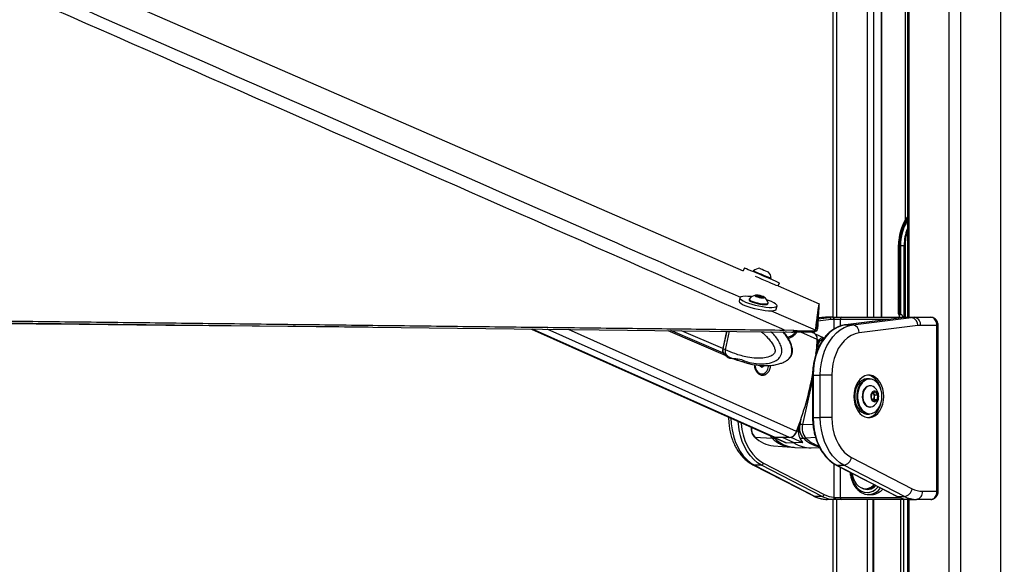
# Model space of a CAD drawing. Header units: millimetres. Extents: x 10 to 10348, y 8 to 8288.
# Tile 34 of 129: x 3140 to 3627, y 3054 to 3324. Entities that reach past the tile are written whole.
import ezdxf

# ---------------------------------------------------------------- set-up
doc = ezdxf.new("R2010")
doc.units = ezdxf.units.MM
doc.layers.add('COMPONENT_GEOMETRY', color=7, linetype='Continuous')
doc.styles.add('SLDTEXTSTYLE0', font='TXT', dxfattribs={"width": 0.75})
doc.dimstyles.new('SLDDIMSTYLE1', dxfattribs={"dimtxt": 75, "dimasz": 3.302, "dimexe": 0, "dimexo": 0.0625, "dimgap": 18.75, "dimtad": 0, "dimtih": 1, "dimtoh": 1, "dimdec": 0, "dimrnd": 1e-09, "dimzin": 12, "dimdsep": 46, "dimtxsty": 'SLDTEXTSTYLE0', "dimsah": 1, "dimcen": 0.09, "dimadec": 0, "dimazin": 3, "dimtfac": 1, "dimtdec": 0, "dimtofl": 0, "dimtmove": 0, "dimatfit": 3, "dimfxl": 1, "dimfrac": 2, "dimtolj": 1, "dimtzin": 12, "dimarcsym": 0})

# ---------------------------------------------------------------- blocks, each defined once
blk = doc.blocks.new('_D_5')
at = {"layer": 'COMPONENT_GEOMETRY', "color": 7}
for p, q in [((3546.34, 3861.9), (417.24, 3861.9)), ((420.41, 3861.9), (420.41, 2365.11)), ((420.41, 749.25), (420.41, 2246.04)), ((3146.61, 749.25), (417.24, 749.25))]:
    blk.add_line(p, q, dxfattribs=at)
for points in [[(420.41, 3861.9), (419.9, 3858.6), (420.92, 3858.6)], [(420.41, 749.25), (420.92, 752.55), (419.9, 752.55)]]:
    blk.add_solid(points, dxfattribs=at)
at = {"layer": 'COMPONENT_GEOMETRY', "color": 7, "insert": (309.58, 2342.72), "char_height": 75, "attachment_point": 1, "style": 'SLDTEXTSTYLE0'}
blk.add_mtext('3113', dxfattribs=at)
blk = doc.blocks.new('_D_6')
at = {"layer": 'COMPONENT_GEOMETRY', "color": 7}
for p, q in [((6592.37, 3169.16), (6314.85, 3169.16)), ((6318.02, 3169.16), (6318.02, 2018.74)), ((6318.02, 749.25), (6318.02, 1899.67)), ((3149.54, 749.25), (6321.2, 749.25))]:
    blk.add_line(p, q, dxfattribs=at)
for points in [[(6318.02, 3169.16), (6317.52, 3165.86), (6318.53, 3165.86)], [(6318.02, 749.25), (6318.53, 752.55), (6317.52, 752.55)]]:
    blk.add_solid(points, dxfattribs=at)
at = {"layer": 'COMPONENT_GEOMETRY', "color": 7, "insert": (6207.19, 1996.35), "char_height": 75, "attachment_point": 1, "style": 'SLDTEXTSTYLE0'}
blk.add_mtext('2420', dxfattribs=at)

msp = doc.modelspace()

# ---------------------------------------------------------------- linework, layer by layer
at = {"color": 8, "linetype": 'Continuous', "lineweight": 25}
for p, q in [((3600.16, 977.9), (3600.16, 3851.9)), ((3605.7, 3851.9), (3605.7, 977.9)), ((3625.68, 977.9), (3625.68, 3851.9)), ((3580.11, 3761.9), (3580.11, 3176.43)), ((3544.42, 3499.81), (3544.42, 3176.43)), ((3559.66, 3176.43), (3559.66, 3454.43)), ((3562.74, 3452.23), (3562.74, 3176.43)), ((3566.63, 3176.43), (3566.63, 3449.45)), ((3578.48, 3224.78), (3578.48, 3445.9)), ((3575.07, 3211.9), (3574.93, 3211.9)), ((3577.86, 3176.43), (3577.86, 3211.9)), ((3578.3, 3211.9), (3578.3, 3176.43)), ((3535.27, 3175.64), (3540.88, 3176.34)), ((3537.35, 3176.34), (3535.29, 3176.08)), ((3537.1, 3176.32), (3537.35, 3176.34)), ((3579.41, 3176.43), (3579.43, 3176.43)), ((3541.65, 3175.34), (3535.2, 3174.54)), ((3543.27, 3170.7), (3543.27, 3175.43)), ((3570.66, 3175.43), (3546.24, 3175.43)), ((3546.24, 3175.43), (3546.24, 3172.1)), ((3594.07, 3172.43), (3594.66, 3172.43)), ((3513.98, 3117.03), (3393.92, 3170.66)), ((3521.18, 3117.03), (3401.3, 3170.57)), ((3524.62, 3120.05), (3411.79, 3170.45)), ((3488.46, 3158.65), (3462.47, 3169.86)), ((3488.06, 3161), (3467.68, 3169.8)), ((3488.26, 3160.92), (3490.13, 3169.53)), ((3519.38, 3169.19), (3518.38, 3168.94)), ((3534.77, 3165.5), (3526.67, 3169.11)), ((3533.99, 3170.08), (3534.6, 3169.81)), ((3534.15, 3167.88), (3534.1, 3167.89)), ((3534.13, 3158.48), (3534.91, 3161.96)), ((3495.09, 3155.37), (3495.08, 3155.32)), ((3532.52, 3147.84), (3532.81, 3147.84)), ((3532.52, 3145.56), (3527.59, 3123.46)), ((3490.98, 3126.87), (3491.54, 3126.87)), ((3526.31, 3123.48), (3527.11, 3127.07)), ((3532.72, 3123.35), (3527.59, 3123.46)), ((3532.52, 3126.87), (3532.81, 3126.87)), ((3513.69, 3116.65), (3513.2, 3117.19)), ((3514.46, 3116.64), (3513.69, 3116.65)), ((3533.99, 3116.99), (3529.27, 3116.7)), ((3543.27, 3087.46), (3543.27, 3103.99)), ((3546.24, 3102.39), (3546.24, 3087.43)), ((3594.07, 3090.43), (3594.66, 3090.43)), ((3544.42, 3086.43), (3544.42, 2834)), ((3546.24, 3087.43), (3575.53, 3087.43)), ((3559.66, 2835.73), (3559.66, 3086.43)), ((3562.66, 3086.43), (3562.66, 2837.33)), ((3576.14, 2835.05), (3576.14, 3086.43)), ((3577.53, 3086.43), (3577.53, 2833.59)), ((3580.11, 3086.43), (3580.11, 2829.73))]:
    msp.add_line(p, q, dxfattribs=at)
at = {"color": 7, "linetype": 'Continuous', "lineweight": 25}
for p, q in [((3579.42, 3761.9), (3579.42, 3176.43)), ((3542.74, 3176.43), (3542.74, 3504.63)), ((3566.85, 3176.43), (3566.85, 3449.3)), ((3574.93, 3212.29), (3574.93, 3211.9)), ((3574.93, 3211.9), (3574.93, 3178.25)), ((3575.07, 3211.9), (3575.07, 3178.4)), ((3575.54, 3211.47), (3575.54, 3211.9)), ((3575.54, 3211.9), (3576.06, 3211.9)), ((3575.54, 3178.4), (3575.54, 3211.47)), ((3576.04, 3178.13), (3576.04, 3211.47)), ((3576.06, 3211.9), (3577.86, 3211.9)), ((3576.1, 3210.91), (3576.1, 3178.07)), ((3577.86, 3211.9), (3578.3, 3211.9)), ((3498.85, 3200.91), (3498.21, 3199.42)), ((3503.28, 3199.43), (3503.13, 3199.09)), ((3510.75, 3198.81), (3510.76, 3198.81)), ((3511.87, 3195.36), (3512.01, 3195.7)), ((3512, 3195.7), (3512.01, 3195.7)), ((3515.46, 3191.93), (3516.14, 3193.52)), ((3515.46, 3191.93), (3535.72, 3183.13)), ((3496.58, 3186.07), (3496.21, 3184.4)), ((3504.75, 3187.17), (3506.07, 3187.12)), ((3505.02, 3186.75), (3504.75, 3187.17)), ((3506.6, 3186.3), (3505.02, 3186.75)), ((3505.93, 3186.49), (3506.07, 3187.12)), ((3506.07, 3187.12), (3507.65, 3186.66)), ((3507.92, 3186.25), (3506.6, 3186.3)), ((3507.56, 3186.26), (3507.65, 3186.66)), ((3507.65, 3186.66), (3507.92, 3186.25)), ((3499.93, 3181.96), (3499.93, 3181.95)), ((3501.2, 3185.45), (3501.12, 3185.09)), ((3510.4, 3183.07), (3510.48, 3183.43)), ((3514.59, 3180.41), (3514.95, 3182.09)), ((3510.18, 3179.69), (3510.19, 3179.73)), ((3537.1, 3176.32), (3535.29, 3176.1)), ((3540.88, 3176.34), (3537.35, 3176.34)), ((3542.42, 3176.43), (3538.89, 3176.43)), ((3542.42, 3176.43), (3542.56, 3176.43)), ((3542.56, 3176.43), (3547.02, 3176.43)), ((3547.02, 3176.43), (3579.43, 3176.43)), ((3577.95, 3176.33), (3548.89, 3172.74)), ((3578.01, 3176.34), (3548.95, 3172.74)), ((3552.49, 3172.74), (3581.54, 3176.34)), ((3575.16, 3177.78), (3575.06, 3177.92)), ((3575.54, 3178.4), (3575.07, 3178.4)), ((3575.16, 3177.78), (3576.46, 3177.78)), ((3576.1, 3178.07), (3576.46, 3177.78)), ((3577.95, 3176.33), (3578.01, 3176.34)), ((3578.01, 3176.34), (3581.54, 3176.34)), ((3579.43, 3176.43), (3579.55, 3176.43)), ((3579.55, 3176.43), (3583.08, 3176.43)), ((3583.08, 3176.43), (3591.02, 3176.43)), ((3543.27, 3175.43), (3543.13, 3175.43)), ((3546.24, 3175.43), (3543.27, 3175.43)), ((3548.89, 3172.74), (3548.95, 3172.74)), ((3548.95, 3172.74), (3552.49, 3172.74)), ((3584.62, 3172.35), (3555.56, 3168.76)), ((3594.07, 3172.43), (3585.91, 3172.43)), ((3594.07, 3090.43), (3594.07, 3172.43)), ((3594.66, 3090.43), (3594.66, 3172.43)), ((3393.49, 3170.66), (3513.2, 3117.19)), ((3460.98, 3169.88), (3490.39, 3157.18)), ((3489.91, 3169.54), (3488.06, 3161)), ((3490.04, 3169.54), (3488.18, 3160.98)), ((3489.41, 3160.42), (3491.38, 3169.52)), ((3523.32, 3169.93), (3518.68, 3170.12)), ((3522.11, 3169.16), (3522.98, 3169.14)), ((3522.98, 3169.14), (3523.32, 3169.93)), ((3533.46, 3168.36), (3531.77, 3169.11)), ((3533.93, 3169.9), (3533.59, 3169.11)), ((3533.67, 3168.26), (3533.64, 3168.26)), ((3538.23, 3166.19), (3533.72, 3168.24)), ((3533.99, 3170.08), (3533.93, 3169.9)), ((3534.6, 3169.8), (3535, 3170.72)), ((3534.6, 3169.81), (3534.6, 3169.8)), ((3534.61, 3161.97), (3534.91, 3161.96)), ((3535.69, 3165.08), (3534.87, 3165.45)), ((3537.32, 3166.21), (3538.3, 3166.18)), ((3489.41, 3160.42), (3488.26, 3160.92)), ((3488.66, 3158.56), (3489.75, 3158.09)), ((3489.41, 3160.42), (3489.41, 3160.42)), ((3489.75, 3158.09), (3489.81, 3158.06)), ((3490.6, 3157.1), (3491.75, 3156.6)), ((3491.68, 3156.63), (3495.3, 3155.26)), ((3495.3, 3155.28), (3495.08, 3155.32)), ((3495.5, 3155.28), (3497.59, 3154.66)), ((3498.97, 3154.16), (3500.87, 3153.66)), ((3506.38, 3152.41), (3506.37, 3152.73)), ((3507.46, 3151.58), (3506.38, 3152.41)), ((3507.16, 3152.49), (3506.74, 3152.13)), ((3507.16, 3152.49), (3508.5, 3152.49)), ((3508.5, 3152.49), (3507.46, 3151.58)), ((3518.93, 3154.64), (3519.24, 3154.82)), ((3507.24, 3148.44), (3507.42, 3148.44)), ((3532.52, 3147.84), (3532.52, 3126.87)), ((3532.81, 3147.84), (3536.35, 3147.84)), ((3532.81, 3147.84), (3532.81, 3126.87)), ((3542.01, 3147.84), (3536.35, 3147.84)), ((3536.35, 3126.87), (3536.35, 3147.84)), ((3542.01, 3147.84), (3542.01, 3126.87)), ((3560.67, 3146.1), (3559.54, 3146.1)), ((3561.08, 3142.6), (3560.82, 3142.6)), ((3561.62, 3136.54), (3561.89, 3138.82)), ((3561.89, 3138.82), (3563.42, 3139.63)), ((3562.41, 3139.09), (3562.58, 3138.89)), ((3562.58, 3138.89), (3563.21, 3138.16)), ((3563.21, 3138.16), (3563.07, 3137.02)), ((3563.21, 3138.16), (3564.68, 3138.16)), ((3563.42, 3139.63), (3564.68, 3138.16)), ((3564.68, 3138.16), (3564.41, 3135.88)), ((3562.88, 3135.07), (3561.62, 3136.54)), ((3562.38, 3132.43), (3562.55, 3132.53)), ((3562.94, 3135.88), (3562.42, 3135.61)), ((3564.41, 3135.88), (3562.88, 3135.07)), ((3563.07, 3137.02), (3562.94, 3135.88)), ((3562.94, 3135.88), (3564.41, 3135.88)), ((3559.54, 3128.6), (3560.67, 3128.6)), ((3560.82, 3132.1), (3561.08, 3132.1)), ((3490.98, 3127.11), (3490.98, 3126.87)), ((3526.01, 3123.48), (3526.31, 3123.48)), ((3532.81, 3126.87), (3536.35, 3126.87)), ((3542.01, 3126.87), (3536.35, 3126.87)), ((3525.54, 3119.63), (3524.72, 3120)), ((3503.9, 3117.25), (3512.48, 3116.7)), ((3513.21, 3112.9), (3522.03, 3112.24)), ((3513.29, 3117.15), (3518.92, 3114.68)), ((3513.43, 3117.1), (3513.29, 3117.15)), ((3513.43, 3117.1), (3513.47, 3117.09)), ((3521.18, 3117.03), (3513.98, 3117.03)), ((3523.49, 3114.38), (3517.58, 3117.03)), ((3519.4, 3114.48), (3523.49, 3114.38)), ((3521.91, 3117.1), (3521.71, 3117.09)), ((3527.64, 3114.48), (3523.49, 3114.38)), ((3526.25, 3116.62), (3528.01, 3116.65)), ((3523.93, 3112.15), (3531.08, 3111.97)), ((3531.76, 3111.97), (3536, 3112.08)), ((3502.92, 3103.58), (3532.91, 3088.14)), ((3507.32, 3103.37), (3503.79, 3103.37)), ((3503.79, 3103.37), (3533.77, 3087.94)), ((3537.31, 3087.94), (3507.32, 3103.37)), ((3508.27, 3104.31), (3538.26, 3088.88)), ((3544.23, 3103.42), (3574.22, 3087.99)), ((3544.45, 3103.37), (3547.98, 3103.37)), ((3544.45, 3103.37), (3574.43, 3087.94)), ((3577.97, 3087.94), (3547.98, 3103.37)), ((3551.78, 3107.13), (3581.76, 3091.7)), ((3558.72, 3091.68), (3559.75, 3091.68)), ((3560.47, 3088.84), (3560.21, 3088.83)), ((3560.21, 3088.83), (3561.62, 3088.83)), ((3586.84, 3090.43), (3594.07, 3090.43)), ((3537.31, 3087.94), (3533.77, 3087.94)), ((3543.51, 3086.43), (3539.82, 3086.43)), ((3543.51, 3086.43), (3542.53, 3086.46)), ((3542.74, 2834.1), (3542.74, 3086.43)), ((3543.27, 3087.46), (3543.9, 3087.43)), ((3547.02, 3086.43), (3543.51, 3086.43)), ((3543.9, 3087.43), (3546.24, 3087.43)), ((3579.43, 3086.43), (3547.02, 3086.43)), ((3562.37, 3086.43), (3562.37, 2837.22)), ((3574.43, 3087.94), (3577.97, 3087.94)), ((3579.42, 3086.43), (3579.42, 2831.01)), ((3580.32, 3086.43), (3579.43, 3086.43)), ((3579.65, 3086.46), (3580.32, 3086.43)), ((3580.32, 3086.43), (3584.01, 3086.43)), ((3591.02, 3086.43), (3584.01, 3086.43))]:
    msp.add_line(p, q, dxfattribs=at)
at = {"color": 7, "linetype": 'Continuous', "lineweight": 25, "flags": 128}
for points in [[(2393.27, 3679.52), (2525.07, 3622.26), (2854.48, 3479.13), (3266.25, 3300.21), (3498.21, 3199.42)], [(3498.85, 3200.91), (3498.87, 3200.9), (3499.16, 3200.79), (3499.76, 3200.53), (3500.67, 3200.14), (3501.83, 3199.65), (3503.22, 3199.06), (3504.76, 3198.4), (3506.41, 3197.69), (3508.11, 3196.97), (3509.78, 3196.25)], [(3506.39, 3200.68), (3506.5, 3200.64), (3506.91, 3200.46), (3507.58, 3200.17), (3508.4, 3199.82), (3509.24, 3199.46), (3509.99, 3199.14), (3510.52, 3198.92), (3510.75, 3198.81)], [(3503.28, 3199.43), (3503.28, 3199.43), (3503.51, 3199.34), (3504.04, 3199.11), (3504.84, 3198.77), (3505.85, 3198.34), (3506.99, 3197.85), (3508.18, 3197.34), (3509.33, 3196.85), (3510.35, 3196.41), (3511.18, 3196.06), (3511.74, 3195.82), (3512, 3195.7)], [(3504.08, 3196.78), (3505.73, 3196.08), (3507.42, 3195.36), (3509.09, 3194.64)], [(3509.78, 3196.25), (3511.36, 3195.57), (3512.79, 3194.96), (3514.02, 3194.43), (3515, 3194.01), (3515.69, 3193.71), (3516.07, 3193.55), (3516.14, 3193.52)], [(3509.09, 3194.64), (3510.67, 3193.97), (3512.11, 3193.35), (3513.34, 3192.82), (3514.31, 3192.4), (3515.01, 3192.1), (3515.23, 3192.01)], [(3502.43, 3186.61), (3502.08, 3186.65), (3500.5, 3186.78), (3499.13, 3186.82), (3498.02, 3186.75), (3497.2, 3186.57), (3496.71, 3186.3), (3496.57, 3185.95), (3496.78, 3185.52), (3497.34, 3185.04), (3498.22, 3184.52), (3499.39, 3183.98), (3500.81, 3183.45)], [(3507.8, 3186.02), (3508.38, 3186.05), (3508.64, 3186.18), (3508.56, 3186.39), (3508.14, 3186.65), (3507.44, 3186.92), (3506.57, 3187.15), (3505.67, 3187.32), (3504.87, 3187.4), (3504.29, 3187.37), (3504.02, 3187.24), (3504.11, 3187.03), (3504.53, 3186.77), (3505.23, 3186.5), (3506.09, 3186.26), (3506.99, 3186.09), (3507.8, 3186.02)], [(3496.21, 3184.4), (3496.21, 3184.27), (3496.42, 3183.85), (3496.98, 3183.36), (3497.86, 3182.84), (3499.03, 3182.31), (3500.44, 3181.77)], [(3500.44, 3181.77), (3502.05, 3181.27), (3503.78, 3180.8), (3505.58, 3180.4), (3507.37, 3180.07), (3509.09, 3179.84), (3510.66, 3179.7), (3512.03, 3179.66), (3513.14, 3179.74), (3513.96, 3179.91), (3514.45, 3180.18), (3514.59, 3180.41)], [(3500.81, 3183.45), (3502.41, 3182.94), (3504.15, 3182.47), (3505.95, 3182.07), (3507.74, 3181.75), (3509.45, 3181.51), (3511.02, 3181.37), (3512.39, 3181.34), (3513.51, 3181.41), (3514.33, 3181.58), (3514.82, 3181.85), (3514.96, 3182.21), (3514.74, 3182.64), (3514.19, 3183.12), (3513.31, 3183.64), (3512.13, 3184.18), (3510.72, 3184.71), (3509.84, 3185)], [(3501.12, 3185.09), (3501.13, 3184.97), (3501.38, 3184.66), (3501.96, 3184.29), (3502.82, 3183.92), (3503.9, 3183.55), (3505.12, 3183.23), (3506.39, 3182.96), (3507.61, 3182.78), (3508.69, 3182.7)], [(3501.25, 3185.54), (3501.21, 3185.34), (3501.46, 3185.02), (3502.04, 3184.66), (3502.9, 3184.28), (3503.98, 3183.92), (3505.2, 3183.59), (3506.47, 3183.33), (3507.69, 3183.15), (3508.77, 3183.06)], [(3508.69, 3182.7), (3509.55, 3182.72), (3510.14, 3182.84), (3510.4, 3183.05), (3510.4, 3183.07)], [(3508.77, 3183.06), (3509.63, 3183.08), (3510.22, 3183.2), (3510.48, 3183.41), (3510.48, 3183.54)], [(3533.99, 3170.08), (3534, 3170.16), (3534.01, 3170.25), (3534.04, 3170.44), (3534.09, 3170.82), (3534.14, 3171.2), (3534.18, 3171.58), (3534.23, 3171.96), (3534.28, 3172.34), (3534.33, 3172.72), (3534.38, 3173.1), (3534.43, 3173.48), (3534.48, 3173.86), (3534.53, 3174.24), (3534.58, 3174.62), (3534.68, 3175.38), (3534.73, 3175.76), (3534.78, 3176.14), (3534.83, 3176.53), (3534.84, 3176.62), (3534.88, 3176.9), (3534.91, 3177.17), (3534.95, 3177.45), (3535.02, 3178), (3535.06, 3178.28), (3535.13, 3178.83), (3535.17, 3179.1), (3535.24, 3179.66), (3535.28, 3179.93), (3535.36, 3180.49), (3535.43, 3181.04), (3535.72, 3183.13)], [(3535.72, 3183.13), (3535.71, 3183.03), (3535.69, 3182.66), (3535.66, 3182.29), (3535.64, 3181.91), (3535.61, 3181.54), (3535.59, 3181.17), (3535.55, 3180.42), (3535.52, 3180.05), (3535.5, 3179.68), (3535.48, 3179.31), (3535.46, 3178.93), (3535.43, 3178.56), (3535.41, 3178.19), (3535.39, 3177.82), (3535.37, 3177.45), (3535.35, 3177.08), (3535.33, 3176.72), (3535.31, 3176.35), (3535.28, 3175.98), (3535.26, 3175.61), (3535.24, 3175.24), (3535.22, 3174.87), (3535.2, 3174.51), (3535.18, 3174.14), (3535.16, 3173.77), (3535.14, 3173.4), (3535.12, 3173.04), (3535.1, 3172.67), (3535.08, 3172.31), (3535.06, 3171.94), (3535.04, 3171.57), (3535.02, 3171.21), (3535, 3170.72)], [(2810.6, 3177.5), (2852.63, 3177.01), (2894.65, 3176.51), (2936.67, 3176.02), (2978.7, 3175.53), (3020.72, 3175.03), (3104.77, 3174.05), (3146.79, 3173.55), (3188.82, 3173.06), (3230.84, 3172.57), (3272.87, 3172.08), (3314.89, 3171.58), (3356.91, 3171.09), (3398.94, 3170.6), (3440.96, 3170.11), (3481.53, 3169.64), (3522.11, 3169.16)], [(3535.09, 3178.47), (3535.08, 3178.39), (3535.06, 3178.02), (3535.04, 3177.65), (3535.01, 3177.28), (3534.99, 3176.91), (3534.97, 3176.54), (3534.95, 3176.17), (3534.93, 3175.8), (3534.91, 3175.43), (3534.89, 3175.06), (3534.87, 3174.69), (3534.85, 3174.32), (3534.83, 3173.96), (3534.81, 3173.59), (3534.79, 3173.22), (3534.77, 3172.85), (3534.75, 3172.49), (3534.73, 3172.12), (3534.71, 3171.75), (3534.69, 3171.39), (3534.67, 3171.02), (3534.65, 3170.65), (3534.63, 3170.29), (3534.6, 3169.81)], [(3312.59, 3171.61), (3298.18, 3171.73), (3255.35, 3172.1), (3212.52, 3172.47), (3169.68, 3172.84), (3126.85, 3173.2), (3084.02, 3173.57), (3041.18, 3173.94), (2998.35, 3174.31), (2955.52, 3174.68), (2912.69, 3175.04), (2869.85, 3175.41), (2827.02, 3175.78), (2804.63, 3175.98)], [(3548.95, 3172.74), (3546.79, 3172.28), (3544.69, 3171.45), (3542.67, 3170.26), (3540.78, 3168.72), (3539.03, 3166.87), (3537.46, 3164.73), (3536.09, 3162.32), (3534.93, 3159.7), (3534.02, 3156.9), (3533.35, 3153.95), (3532.95, 3150.92), (3532.81, 3147.84)], [(3536.35, 3147.84), (3536.48, 3150.92), (3536.89, 3153.95), (3537.55, 3156.9), (3538.47, 3159.7), (3539.62, 3162.32), (3540.99, 3164.73), (3542.57, 3166.87), (3544.31, 3168.72), (3546.21, 3170.26), (3548.22, 3171.45), (3550.33, 3172.28), (3552.49, 3172.74)], [(3555.56, 3168.76), (3553.58, 3168.32), (3551.67, 3167.51), (3549.84, 3166.35), (3548.15, 3164.85), (3546.61, 3163.03), (3545.26, 3160.95), (3544.12, 3158.62), (3543.21, 3156.1), (3542.54, 3153.43), (3542.14, 3150.66), (3542.01, 3147.84)], [(3534.77, 3165.5), (3534.28, 3159.87), (3534, 3157.38)], [(3504.05, 3152.33), (3504.3, 3151.26), (3504.81, 3150.14), (3505.51, 3149.26), (3506.36, 3148.68), (3507.28, 3148.44), (3508.21, 3148.57), (3509.09, 3149.05), (3509.84, 3149.84), (3510.42, 3150.89), (3510.77, 3152.12), (3510.83, 3152.59)], [(3567.82, 3137.35), (3567.69, 3139.28), (3567.31, 3141.14), (3566.7, 3142.88), (3565.88, 3144.43), (3564.87, 3145.73), (3563.7, 3146.75), (3562.42, 3147.45), (3561.08, 3147.81), (3559.71, 3147.81), (3558.36, 3147.45), (3557.08, 3146.75), (3555.92, 3145.73), (3554.9, 3144.43), (3554.08, 3142.88), (3553.47, 3141.14), (3553.09, 3139.28), (3552.97, 3137.35), (3553.09, 3135.42), (3553.47, 3133.56), (3554.08, 3131.82), (3554.9, 3130.28), (3555.92, 3128.97), (3557.08, 3127.95), (3558.36, 3127.25), (3559.71, 3126.9), (3561.08, 3126.9), (3562.42, 3127.25), (3563.7, 3127.95), (3564.87, 3128.97), (3565.88, 3130.28), (3566.7, 3131.82), (3567.31, 3133.56), (3567.69, 3135.42), (3567.82, 3137.35)], [(3566.33, 3140.87), (3566.25, 3141.14), (3565.64, 3142.88), (3564.82, 3144.43), (3563.8, 3145.73), (3562.64, 3146.75), (3561.36, 3147.45), (3560.02, 3147.81), (3559.86, 3147.82)], [(3559.54, 3146.1), (3559.23, 3146.09), (3557.99, 3145.82), (3556.82, 3145.21), (3555.76, 3144.27), (3554.85, 3143.05), (3554.13, 3141.6), (3553.64, 3139.97), (3553.39, 3138.24), (3553.39, 3136.47), (3553.64, 3134.73), (3554.13, 3133.11), (3554.85, 3131.65), (3555.76, 3130.43), (3556.82, 3129.5), (3557.99, 3128.88), (3559.23, 3128.61), (3559.54, 3128.6)], [(3560.67, 3128.6), (3560.36, 3128.61), (3559.12, 3128.88), (3557.95, 3129.5), (3556.89, 3130.43), (3555.98, 3131.65), (3555.26, 3133.11), (3554.77, 3134.73), (3554.52, 3136.47), (3554.52, 3138.24), (3554.77, 3139.97), (3555.26, 3141.6), (3555.98, 3143.05), (3556.89, 3144.27), (3557.95, 3145.21), (3559.12, 3145.82), (3560.36, 3146.09), (3560.67, 3146.1)], [(3566.86, 3137.35), (3566.74, 3139.07), (3566.37, 3140.72), (3565.78, 3142.24), (3564.98, 3143.55), (3564.01, 3144.61), (3562.92, 3145.37), (3561.73, 3145.8), (3560.51, 3145.89), (3559.3, 3145.63), (3558.15, 3145.03), (3557.11, 3144.11), (3556.23, 3142.92), (3555.53, 3141.5), (3555.05, 3139.91), (3554.8, 3138.22), (3554.8, 3136.49), (3555.05, 3134.79), (3555.53, 3133.2), (3556.23, 3131.78), (3557.11, 3130.59), (3558.15, 3129.68), (3559.3, 3129.07), (3560.51, 3128.81), (3561.73, 3128.9), (3562.92, 3129.33), (3564.01, 3130.1), (3564.98, 3131.15), (3565.78, 3132.47), (3566.37, 3133.98), (3566.74, 3135.63), (3566.86, 3137.35)], [(3560.82, 3142.6), (3560.46, 3142.58), (3559.51, 3142.27), (3558.66, 3141.63), (3557.95, 3140.69), (3557.44, 3139.53), (3557.15, 3138.22), (3557.12, 3136.85), (3557.34, 3135.51), (3557.79, 3134.3), (3558.45, 3133.3), (3559.28, 3132.57), (3560.2, 3132.17), (3560.82, 3132.1)], [(3562.55, 3142.17), (3561.7, 3142.53), (3560.73, 3142.58), (3559.78, 3142.27), (3558.93, 3141.63), (3558.22, 3140.69), (3557.71, 3139.53), (3557.42, 3138.22), (3557.39, 3136.85), (3557.61, 3135.51), (3558.06, 3134.3), (3558.72, 3133.3), (3559.55, 3132.57), (3560.47, 3132.17), (3561.44, 3132.13), (3562.38, 3132.43)], [(3563.8, 3134.89), (3564.38, 3135.39), (3564.8, 3136.15), (3565, 3137.08), (3564.94, 3138.04), (3564.64, 3138.91), (3564.14, 3139.57), (3563.51, 3139.93), (3562.83, 3139.94), (3562.19, 3139.6), (3561.68, 3138.96), (3561.37, 3138.1), (3561.3, 3137.14), (3561.48, 3136.21), (3561.88, 3135.43), (3562.46, 3134.92), (3563.13, 3134.73), (3563.8, 3134.89)], [(3562.58, 3138.89), (3562.43, 3139.05), (3562.39, 3139.08)], [(3559.86, 3126.88), (3560.02, 3126.9), (3561.36, 3127.25), (3562.64, 3127.95), (3563.8, 3128.97), (3564.82, 3130.28), (3565.64, 3131.82), (3566.25, 3133.56), (3566.33, 3133.84)], [(3532.81, 3126.87), (3532.95, 3123.82), (3533.34, 3120.82), (3533.99, 3117.91), (3534.88, 3115.13), (3536.01, 3112.53), (3537.35, 3110.14), (3538.89, 3108), (3540.61, 3106.14), (3542.47, 3104.59), (3544.45, 3103.37)], [(3547.98, 3103.37), (3546, 3104.59), (3544.14, 3106.14), (3542.43, 3108), (3540.89, 3110.14), (3539.55, 3112.53), (3538.42, 3115.13), (3537.52, 3117.91), (3536.87, 3120.82), (3536.48, 3123.82), (3536.35, 3126.87)], [(3542.01, 3126.87), (3542.14, 3124.02), (3542.55, 3121.24), (3543.22, 3118.55), (3544.14, 3116.02), (3545.3, 3113.68), (3546.67, 3111.59), (3548.22, 3109.78), (3549.94, 3108.29), (3551.78, 3107.13)], [(3513.98, 3117.03), (3513.51, 3117.08), (3513.2, 3117.19)], [(3551.97, 3099.44), (3552.08, 3098.8), (3552.56, 3097.07), (3553.25, 3095.5), (3554.14, 3094.14), (3555.2, 3093.05), (3556.39, 3092.26), (3557.66, 3091.8), (3558.97, 3091.69), (3560.27, 3091.93), (3561.51, 3092.51), (3562.65, 3093.42), (3562.99, 3093.77)], [(3543.51, 3086.43), (3543.59, 3086.45), (3543.66, 3086.51), (3543.73, 3086.6), (3543.79, 3086.72), (3543.84, 3086.88), (3543.87, 3087.05), (3543.89, 3087.24), (3543.9, 3087.43)], [(3574.22, 3087.99), (3574.3, 3087.96), (3574.43, 3087.94)]]:
    msp.add_lwpolyline(points, dxfattribs=at)
at = {"color": 8, "linetype": 'Continuous', "lineweight": 25, "flags": 128}
for points in [[(3512, 3179.72), (3532.62, 3170.68), (3533.99, 3170.08)], [(3488.18, 3160.98), (3488.18, 3160.98), (3488.18, 3160.96), (3488.2, 3160.95), (3488.22, 3160.93), (3488.26, 3160.92)], [(3492.16, 3126.59), (3492.29, 3123.82), (3492.68, 3120.82), (3493.33, 3117.91), (3494.22, 3115.13), (3495.35, 3112.53), (3496.7, 3110.14), (3498.24, 3108), (3499.95, 3106.14), (3501.81, 3104.59), (3503.79, 3103.37)], [(3507.32, 3103.37), (3505.34, 3104.59), (3503.48, 3106.14), (3501.77, 3108), (3500.23, 3110.14), (3498.89, 3112.53), (3497.76, 3115.13), (3496.87, 3117.91), (3496.22, 3120.82), (3495.82, 3123.82), (3495.74, 3124.99)], [(3497.2, 3124.34), (3497.23, 3123.94), (3497.61, 3121.06), (3498.23, 3118.27), (3499.09, 3115.6), (3500.17, 3113.1), (3501.46, 3110.81), (3502.94, 3108.75), (3504.59, 3106.97), (3506.37, 3105.48), (3508.27, 3104.31)], [(3511.53, 3117.94), (3511.95, 3117.3), (3512.48, 3116.7)], [(3502.92, 3103.58), (3503.25, 3103.45), (3503.79, 3103.37)], [(3544.23, 3103.43), (3544.31, 3103.39), (3544.45, 3103.37)], [(3551.39, 3099.74), (3551.42, 3099.42), (3551.79, 3097.46), (3552.4, 3095.63), (3553.22, 3093.98), (3554.23, 3092.55), (3555.4, 3091.39), (3556.7, 3090.53), (3558.08, 3090.01), (3559.5, 3089.83), (3560.93, 3090.01), (3562.31, 3090.53), (3563.6, 3091.39), (3564.77, 3092.55), (3564.95, 3092.76)], [(3532.91, 3088.14), (3533.24, 3088.01), (3533.77, 3087.94)], [(3579.43, 3086.43), (3579.31, 3086.45), (3579.22, 3086.5)]]:
    msp.add_lwpolyline(points, dxfattribs=at)
at = {"color": 7, "linetype": 'Continuous', "lineweight": 25}
for centre, radius, start, end in [((3598.94, 3212.42), 23.88, 144.836, 180.2697), ((3598.32, 3212.31), 22.27, 148.0768, 181.0695), ((3506.71, 3195.37), 5.32, 93.3833, 130.1809), ((3506.71, 3195.37), 5.32, 3.5042, 40.3017), ((3505.35, 3182.16), 5.32, 101.6917, 140.4713), ((3505.35, 3182.16), 5.32, 15.046, 53.8255), ((3538.89, 3163.89), 12.54, 90.0055, 97.0608), ((3542.43, 3163.89), 12.54, 90.0055, 97.0608), ((3540.7, 3175.4), 0.957, 356.5287, 78.7819), ((3542.25, 3175.56), 0.893, 351.9482, 78.578), ((3542.38, 3175.56), 0.893, 351.9482, 78.578), ((3547.15, 3175.53), 0.911, 97.8745, 186.1449), ((3579.55, 3163.89), 12.54, 90.0055, 97.0608), ((3583.08, 3163.89), 12.54, 90.0055, 97.0608), ((3580.8, 3172.58), 3.83, 356.525, 78.7873), ((3582.38, 3172.93), 3.57, 351.9514, 78.5773), ((3543.13, 3163.4), 12.03, 90.0015, 97.0641), ((3551.74, 3168.99), 3.83, 356.5251, 78.7872), ((3585.91, 3161.91), 10.52, 90.0021, 97.0661), ((3532.01, 3165.96), 2.8, 350.4298, 58.8552), ((3531.68, 3165.82), 3.21, 353.3223, 39.8937), ((3396.42, 3174.23), 138.73, 354.9289, 356.3718), ((3490.73, 3160.24), 2.78, 164.1182, 215.0574), ((3490.93, 3160.15), 2.78, 164.1291, 215.0466), ((3492.47, 3161.96), 5.2, 219.5161, 246.4749), ((3492.67, 3161.87), 5.2, 219.5161, 246.4749), ((3505.59, 3153.14), 1.53, 318.945, 341.7136), ((3372.42, 3178.26), 162.95, 339.0713, 349.5715), ((3559.61, 3137.35), 5.65, 301.3887, 58.6113), ((3560.62, 3137.37), 2.48, 351.8384, 37.7939), ((3560.92, 3137.21), 2.16, 313.2422, 355.1108), ((3369.79, 3179.45), 165.94, 339.0076, 340.2878), ((3533.48, 3121.64), 7.4, 165.6324, 222.3973), ((3525.61, 3030.91), 92.57, 88.7803, 89.5691), ((3534.68, 3121.64), 7.32, 165.6321, 222.3979), ((3520.54, 3121.22), 4.24, 278.6034, 343.975), ((3520.28, 3121.49), 4.68, 290.3685, 341.5364), ((3503.9, 3117.45), 0.199, 227.8306, 268.5454), ((3514.67, 3128.17), 15.34, 225.3658, 264.5165), ((3514.27, 3144.96), 28.31, 266.3705, 268.8209), ((3531.53, 3126.55), 14.58, 236.5483, 270.8832), ((3527.36, 3148.43), 31.78, 271.179, 273.4475), ((3507.13, 3104.52), 1.17, 279.7563, 349.6802), ((3547.19, 3107.97), 4.66, 279.7577, 349.68), ((3559.53, 3096.9), 5.54, 241.4119, 320.2062), ((3559.64, 3097.23), 5.54, 271.0727, 316.6119), ((3537.11, 3089.09), 1.17, 279.7586, 349.6782), ((3544.18, 3100.2), 12.77, 242.4022, 265.9185), ((3577.18, 3092.53), 4.66, 279.7576, 349.6808), ((3586.9, 3101.49), 11.06, 242.3131, 269.6825), ((3583.31, 3089.93), 3.57, 281.4227, 8.0486), ((3539.89, 3099.6), 13.17, 242.313, 269.6829), ((3543.47, 3099.73), 13.3, 242.4009, 265.919), ((3542.34, 3087.37), 0.927, 281.3312, 5.586), ((3547.15, 3087.33), 0.911, 173.8581, 262.1257), ((3580.6, 3099.73), 13.3, 242.4009, 265.919), ((3584.09, 3099.6), 13.17, 242.313, 269.6829)]:
    msp.add_arc(centre, radius, start, end, dxfattribs=at)
at = {"color": 8, "linetype": 'Continuous', "lineweight": 25}
for centre, radius, start, end in [((3598.36, 3212.38), 23.29, 144.3961, 181.1904), ((3598.11, 3212.37), 22.58, 145.8596, 181.1838), ((3600.33, 3212.03), 22.47, 158.518, 180.3432), ((3600.7, 3211.97), 22.4, 161.8033, 180.1752), ((3539.9, 3161.35), 5.03, 110.965, 172.9423), ((3534.21, 3069.12), 92.84, 89.0985, 89.5703), ((3493.83, 3161.38), 5.21, 219.5979, 245.752), ((3508.56, 3121.56), 6.35, 175.2167, 222.7059), ((3523.46, 3127.75), 15.58, 225.1722, 264.6921), ((3524.69, 3127.77), 15.64, 225.2924, 267.1821), ((3539.37, 3128.3), 16.27, 225.7283, 257.0231), ((3540.81, 3128.61), 16.58, 225.9047, 251.3033), ((3559.8, 3096.67), 7.86, 274.9247, 324.5875)]:
    msp.add_arc(centre, radius, start, end, dxfattribs=at)
at = {"color": 7, "linetype": 'Continuous', "lineweight": 25}
for centre, major_axis, ratio, start_param, end_param in [((3606.96, 3211.9), (30.91, 0), 0.582425, 3.141593, 3.196534), ((3575.43, 3177.9), (0.462, -0.462), 0.414214, 2.748894, 4.284783), ((3573.71, 3175.66), (0, 3), 0.682414, 4.973697, 5.497787), ((3575.89, 3177.9), (0.462, -0.462), 0.414214, 1.658095, 2.748894), ((3576.19, 3178.36), (0.462, -0.462), 0.414214, 4.799688, 4.930555), ((3573.91, 3175.66), (3.61, 0), 0.831789, 0.261308, 0.785398), ((-5299.28, 6987.29), (9014.72, -3958.66), 0.000109, 6.071134, 6.0743), ((-4975.19, 6987.29), (8690.69, -3958.66), 0.00013, 0.208353, 0.211519)]:
    msp.add_ellipse(centre, major_axis=major_axis, ratio=ratio, start_param=start_param, end_param=end_param, dxfattribs=at)
for points, knots in [([(3518.68, 3170.12), (3518.22, 3170.32), (3354.52, 3242.1), (3120.27, 3344.83), (2836.27, 3469.55), (2665.13, 3544.79), (2537.42, 3601.08), (2432.9, 3647.27), (2378.76, 3671.35), (2351.69, 3683.4)], [0, 0, 0, 0, 0.001178, 0.420275, 0.601458, 0.730782, 0.860106, 0.930053, 1, 1, 1, 1]), ([(3575.54, 3211.47), (3575.55, 3211.47), (3575.61, 3211.47), (3575.73, 3211.47), (3575.89, 3211.47), (3575.99, 3211.47), (3576.04, 3211.47)], [0, 0, 0, 0, 0.090131, 0.43111, 0.740269, 1, 1, 1, 1]), ([(3576.04, 3211.47), (3576.04, 3211.47), (3576.04, 3211.47), (3576.04, 3211.47), (3576.04, 3211.47), (3576.05, 3211.45), (3576.06, 3211.4), (3576.08, 3211.22), (3576.09, 3211.05), (3576.1, 3210.91)], [0, 0, 0, 0, 0.001217, 0.002846, 0.005846, 0.018762, 0.070071, 0.274173, 1, 1, 1, 1]), ([(2085.69, 3187), (2089.19, 3186.96), (2106.7, 3186.75), (2138.22, 3186.38), (2180.25, 3185.88), (2236.28, 3185.21), (2292.31, 3184.55), (2348.34, 3183.88), (2390.36, 3183.39), (2432.39, 3182.89), (2474.41, 3182.39), (2516.44, 3181.89), (2558.46, 3181.4), (2600.48, 3180.9), (2642.51, 3180.4), (2684.53, 3179.91), (2726.56, 3179.41), (2768.58, 3178.92), (2810.6, 3178.42), (2852.63, 3177.93), (2894.65, 3177.43), (2936.67, 3176.94), (2978.7, 3176.44), (3034.73, 3175.79), (3090.76, 3175.13), (3146.79, 3174.47), (3188.82, 3173.98), (3230.84, 3173.49), (3272.87, 3173), (3314.89, 3172.5), (3356.91, 3172.01), (3398.94, 3171.52), (3439.91, 3171.04), (3479.82, 3170.58), (3505.72, 3170.27), (3518.68, 3170.12)], [0, 0, 0, 0, 0.007332, 0.036658, 0.065984, 0.09531, 0.153962, 0.183288, 0.212614, 0.241941, 0.271267, 0.300593, 0.329919, 0.359245, 0.388571, 0.417897, 0.447223, 0.476549, 0.505876, 0.535202, 0.564528, 0.593854, 0.62318, 0.652506, 0.711158, 0.740484, 0.769811, 0.799137, 0.828463, 0.857789, 0.887115, 0.916441, 0.945767, 0.972884, 1, 1, 1, 1]), ([(3538.89, 3176.43), (3538.45, 3176.42), (3537.85, 3176.41), (3537.26, 3176.34), (3537.1, 3176.32)], [0, 0, 0, 0, 0.738201, 1, 1, 1, 1]), ([(3594.07, 3172.43), (3594.04, 3172.88), (3593.97, 3173.77), (3593.46, 3174.95), (3592.7, 3175.86), (3591.83, 3176.36), (3591.26, 3176.41), (3591.02, 3176.43)], [0, 0, 0, 0, 0.21224, 0.424024, 0.636452, 0.850952, 1, 1, 1, 1]), ([(3594.65, 3172.43), (3594.66, 3172.45), (3594.69, 3172.84), (3594.53, 3173.63), (3594.09, 3174.69), (3593.38, 3175.55), (3592.51, 3176.13), (3591.7, 3176.42), (3591.2, 3176.4), (3591.02, 3176.39)], [0, 0, 0, 0, 0.007229, 0.193212, 0.383124, 0.575021, 0.74409, 0.910323, 1, 1, 1, 1]), ([(3545.59, 3171.88), (3545.02, 3171.64), (3543.81, 3171.12), (3542.04, 3169.97), (3540.31, 3168.52), (3538.7, 3166.8), (3537.25, 3164.84), (3535.96, 3162.66), (3534.86, 3160.3), (3533.95, 3157.77), (3533.26, 3155.12), (3532.78, 3152.38), (3532.55, 3149.94), (3532.53, 3148.42), (3532.52, 3147.84)], [0, 0, 0, 0, 0.075973, 0.162036, 0.248467, 0.335227, 0.422233, 0.509398, 0.596648, 0.683932, 0.771215, 0.85849, 0.94576, 1, 1, 1, 1]), ([(3548.89, 3172.74), (3548.52, 3172.68), (3547.49, 3172.52), (3546.38, 3172.24), (3545.67, 3171.91), (3545.59, 3171.88)], [0, 0, 0, 0, 0.329072, 0.931306, 1, 1, 1, 1]), ([(3519.26, 3154.79), (3519.52, 3154.95), (3520.14, 3155.29), (3520.95, 3156.01), (3521.62, 3156.81), (3522.13, 3157.65), (3522.46, 3158.61), (3522.6, 3159.69), (3522.56, 3160.84), (3522.34, 3162.03), (3521.94, 3163.19), (3521.37, 3164.55), (3520.54, 3166.11), (3519.42, 3167.76), (3518.58, 3168.72), (3518.16, 3169.21)], [0, 0, 0, 0, 0.059263, 0.136895, 0.191, 0.244327, 0.299288, 0.358622, 0.42084, 0.488162, 0.557794, 0.627469, 0.749067, 0.873893, 1, 1, 1, 1]), ([(3520.55, 3166.03), (3521.02, 3166.21), (3522.04, 3166.59), (3523.33, 3167.44), (3524.24, 3168.33), (3524.56, 3168.92), (3524.66, 3169.12)], [0, 0, 0, 0, 0.289442, 0.615845, 0.875429, 1, 1, 1, 1]), ([(3533.59, 3169.11), (3533.55, 3169.1), (3533.48, 3169.08), (3532.95, 3169.09), (3532.08, 3169.11), (3530.61, 3169.13), (3528.25, 3169.12), (3525.44, 3169.1), (3523.66, 3169.13), (3522.98, 3169.14)], [0, 0, 0, 0, 0.121171, 0.242252, 0.360647, 0.478976, 0.681168, 0.877943, 1, 1, 1, 1]), ([(3523.32, 3169.93), (3523.98, 3169.89), (3525.31, 3169.81), (3527.23, 3169.75), (3529.01, 3169.71), (3530.99, 3169.69), (3532.82, 3169.7), (3533.77, 3169.77), (3533.89, 3169.87), (3533.93, 3169.9)], [0, 0, 0, 0, 0.120096, 0.240126, 0.358268, 0.476356, 0.686671, 0.892876, 1, 1, 1, 1]), ([(3533.67, 3168.26), (3533.67, 3168.26), (3533.67, 3168.26), (3533.81, 3168.2), (3533.97, 3168.07), (3534.12, 3167.91), (3534.15, 3167.88)], [0, 0, 0, 0, 0.015102, 0.300876, 0.871145, 1, 1, 1, 1]), ([(3533.87, 3169.77), (3534.05, 3169.77), (3534.55, 3169.76), (3534.58, 3169.78), (3534.6, 3169.8)], [0, 0, 0, 0, 0.349333, 1, 1, 1, 1]), ([(3535.69, 3165.08), (3535.4, 3164.63), (3534.87, 3163.77), (3534.69, 3162.54), (3534.61, 3161.97)], [0, 0, 0, 0, 0.528124, 1, 1, 1, 1]), ([(3537.32, 3166.21), (3537.06, 3166.17), (3536.52, 3166.1), (3535.97, 3165.42), (3535.69, 3165.08)], [0, 0, 0, 0, 0.49116, 1, 1, 1, 1]), ([(3488.18, 3160.98), (3488.15, 3160.81), (3488.07, 3160.34), (3488.05, 3159.84), (3488.15, 3159.59), (3488.15, 3159.58)], [0, 0, 0, 0, 0.343484, 0.997286, 1, 1, 1, 1]), ([(3488.15, 3159.58), (3488.23, 3159.31), (3488.33, 3158.94), (3488.55, 3158.67), (3488.6, 3158.6)], [0, 0, 0, 0, 0.74462, 1, 1, 1, 1]), ([(3489.41, 3160.42), (3489.36, 3160.1), (3489.25, 3159.46), (3489.4, 3158.66), (3489.62, 3158.25), (3489.74, 3158.1), (3489.75, 3158.09)], [0, 0, 0, 0, 0.350296, 0.700575, 0.985961, 1, 1, 1, 1]), ([(3495.07, 3155.36), (3495.06, 3155.36), (3495.05, 3155.39), (3495.18, 3155.38), (3495.4, 3155.32), (3495.5, 3155.28)], [0, 0, 0, 0, 0.13619, 0.576952, 1, 1, 1, 1]), ([(3497.59, 3154.66), (3497.71, 3154.63), (3497.95, 3154.56), (3498.39, 3154.39), (3498.74, 3154.25), (3498.93, 3154.18), (3498.97, 3154.16)], [0, 0, 0, 0, 0.299367, 0.598813, 0.902164, 1, 1, 1, 1]), ([(3500.85, 3153.59), (3500.9, 3153.58), (3502.18, 3153.22), (3504.57, 3152.87), (3507.79, 3152.55), (3510.64, 3152.54), (3513.23, 3152.78), (3515.34, 3153.21), (3517.04, 3153.76), (3518.12, 3154.15), (3518.77, 3154.55), (3518.93, 3154.65)], [0, 0, 0, 0, 0.007864, 0.23082, 0.413887, 0.560051, 0.708545, 0.834909, 0.89153, 0.974842, 1, 1, 1, 1]), ([(3511.65, 3152.68), (3511.63, 3152.33), (3511.6, 3151.25), (3510.87, 3149.64), (3509.64, 3148.21), (3508.35, 3147.67), (3507.31, 3147.68), (3506.55, 3147.9), (3505.85, 3148.33), (3505.02, 3149.16), (3504.28, 3150.62), (3503.89, 3152.14), (3503.97, 3152.94), (3503.98, 3153.02)], [0, 0, 0, 0, 0.06274, 0.196157, 0.328662, 0.459928, 0.52567, 0.591035, 0.656496, 0.722197, 0.853501, 0.986023, 1, 1, 1, 1]), ([(3490.98, 3126.87), (3490.99, 3126.36), (3491.01, 3124.9), (3491.23, 3122.51), (3491.71, 3119.75), (3492.42, 3117.07), (3493.37, 3114.51), (3494.52, 3112.1), (3495.89, 3109.88), (3497.45, 3107.86), (3499.19, 3106.11), (3501.01, 3104.65), (3502.31, 3103.92), (3502.92, 3103.58)], [0, 0, 0, 0, 0.051859, 0.14736, 0.243006, 0.338809, 0.4348, 0.530977, 0.627263, 0.723466, 0.81931, 0.914438, 1, 1, 1, 1]), ([(3526.01, 3123.48), (3525.81, 3122.8), (3525.44, 3121.51), (3525.5, 3120.23), (3525.54, 3119.63)], [0, 0, 0, 0, 0.528125, 1, 1, 1, 1]), ([(3532.52, 3126.87), (3532.53, 3126.37), (3532.55, 3124.94), (3532.75, 3122.57), (3533.21, 3119.83), (3533.88, 3117.17), (3534.77, 3114.63), (3535.86, 3112.24), (3537.13, 3110.04), (3538.58, 3108.05), (3540.19, 3106.3), (3541.89, 3104.84), (3543.27, 3103.94), (3544.05, 3103.52), (3544.23, 3103.42)], [0, 0, 0, 0, 0.04917, 0.142068, 0.235021, 0.328009, 0.421041, 0.514118, 0.607232, 0.700348, 0.793409, 0.886327, 0.973612, 1, 1, 1, 1]), ([(3502.13, 3122.13), (3502.12, 3121.84), (3502.07, 3121.11), (3502.26, 3119.96), (3502.67, 3118.78), (3503.2, 3117.89), (3503.61, 3117.46), (3503.77, 3117.3)], [0, 0, 0, 0, 0.158146, 0.391629, 0.625732, 0.860701, 1, 1, 1, 1]), ([(3525.54, 3119.63), (3525.6, 3119.03), (3525.73, 3117.81), (3526.07, 3117.02), (3526.25, 3116.62)], [0, 0, 0, 0, 0.49872, 1, 1, 1, 1]), ([(3518.92, 3114.69), (3518.96, 3114.67), (3519.11, 3114.59), (3519.27, 3114.53), (3519.4, 3114.48)], [0, 0, 0, 0, 0.2498681, 1, 1, 1, 1]), ([(3526.25, 3116.62), (3526.73, 3115.9), (3527.27, 3115.11), (3527.61, 3114.53), (3527.64, 3114.48)], [0, 0, 0, 0, 0.915114, 1, 1, 1, 1]), ([(3522.02, 3112.28), (3522.39, 3112.23), (3523.02, 3112.16), (3523.66, 3112.17), (3523.92, 3112.18)], [0, 0, 0, 0, 0.589547, 1, 1, 1, 1]), ([(3551.08, 3099.9), (3551.08, 3099.87), (3551.1, 3099.17), (3551.36, 3097.83), (3551.87, 3095.95), (3552.61, 3094.21), (3553.54, 3092.64), (3554.66, 3091.29), (3555.92, 3090.21), (3557.3, 3089.41), (3558.75, 3088.95), (3559.83, 3088.78), (3560.41, 3088.85), (3560.5, 3088.86)], [0, 0, 0, 0, 0.005131, 0.114038, 0.223071, 0.332271, 0.441638, 0.551027, 0.660123, 0.768457, 0.875571, 0.981348, 1, 1, 1, 1]), ([(3561.62, 3088.87), (3561.97, 3088.87), (3562.81, 3088.87), (3564.15, 3089.28), (3565.57, 3090.05), (3566.62, 3090.84), (3567.13, 3091.44), (3567.24, 3091.58)], [0, 0, 0, 0, 0.172, 0.423431, 0.674864, 0.926464, 1, 1, 1, 1]), ([(3591.02, 3086.43), (3591.37, 3086.48), (3592.06, 3086.57), (3592.98, 3087.27), (3593.67, 3088.3), (3594.02, 3089.42), (3594.06, 3090.15), (3594.07, 3090.43)], [0, 0, 0, 0, 0.217103, 0.434576, 0.651624, 0.86675, 1, 1, 1, 1]), ([(3591.03, 3086.44), (3591.05, 3086.44), (3591.4, 3086.4), (3592.1, 3086.57), (3593.01, 3087.02), (3593.77, 3087.73), (3594.32, 3088.64), (3594.63, 3089.57), (3594.63, 3090.18), (3594.63, 3090.43)], [0, 0, 0, 0, 0.010174, 0.1831547, 0.3542823, 0.5249257, 0.6991584, 0.878792, 1, 1, 1, 1]), ([(3532.91, 3088.14), (3533.31, 3087.95), (3534.39, 3087.43), (3536.21, 3086.84), (3538.13, 3086.48), (3539.34, 3086.45), (3539.82, 3086.43)], [0, 0, 0, 0, 0.18348, 0.491955, 0.79717, 1, 1, 1, 1])]:
    msp.add_open_spline(points, degree=3, knots=knots, dxfattribs=at)
at = {"color": 8, "linetype": 'Continuous', "lineweight": 25}
for points, knots in [([(2364.09, 3683.16), (2391.42, 3671.15), (2446.07, 3647.12), (2551.11, 3601), (2679.31, 3544.74), (2981.95, 3412.01), (3254.41, 3292.6), (3476.43, 3195.3), (3496.85, 3186.36)], [0, 0, 0, 0, 0.072096, 0.144191, 0.277805, 0.411418, 0.945885, 1, 1, 1, 1]), ([(3507.03, 3169.34), (3507.1, 3169.29), (3508.32, 3168.42), (3509.99, 3166.75), (3512.01, 3164.43), (3513.19, 3162.58), (3513.84, 3161), (3514.02, 3159.94), (3513.96, 3159.39), (3513.8, 3158.94), (3513.36, 3158.27), (3512.45, 3157.56), (3510.6, 3156.69), (3508.02, 3156.19), (3504.36, 3156.13), (3499.68, 3156.76), (3494.53, 3158.19), (3490.96, 3159.75), (3489.41, 3160.42)], [0, 0, 0, 0, 0.006723, 0.114319, 0.170591, 0.226621, 0.26379, 0.281168, 0.292783, 0.297661, 0.312262, 0.348324, 0.384163, 0.475625, 0.564075, 0.688984, 0.865136, 1, 1, 1, 1]), ([(3489.81, 3158.06), (3489.81, 3158.06), (3489.81, 3155.88), (3496.09, 3156.65), (3500.26, 3153.96), (3505.49, 3153.48), (3509.46, 3153.46), (3512.41, 3154.03), (3514.7, 3155.11), (3516.05, 3156.21), (3516.81, 3157.45), (3517.2, 3158.59), (3517.37, 3159.9), (3517.1, 3161.84), (3516.23, 3164.05), (3514.75, 3166.3), (3513.26, 3168.1), (3512.25, 3168.98), (3511.9, 3169.28)], [0, 0, 0, 0, 0.000001, 0.125689, 0.295496, 0.417393, 0.5057, 0.601576, 0.643124, 0.693391, 0.722758, 0.735522, 0.765998, 0.798212, 0.847779, 0.908136, 0.968732, 1, 1, 1, 1]), ([(3519.24, 3154.82), (3519.42, 3154.91), (3520.14, 3155.28), (3521.11, 3156.2), (3521.83, 3157.44), (3522.22, 3158.57), (3522.39, 3159.89), (3522.18, 3161.83), (3521.44, 3164.04), (3520.22, 3166.29), (3519, 3168.06), (3518.17, 3168.93), (3517.9, 3169.21)], [0, 0, 0, 0, 0.0436292, 0.1790319, 0.2581354, 0.2925152, 0.374614, 0.461386, 0.5949021, 0.7574835, 0.9207081, 1, 1, 1, 1]), ([(3520.16, 3166.6), (3520.26, 3166.63), (3521.21, 3166.85), (3522.53, 3167.57), (3523.65, 3168.56), (3523.95, 3169.06), (3523.99, 3169.13)], [0, 0, 0, 0, 0.0656002, 0.6226862, 0.9481337, 1, 1, 1, 1])]:
    msp.add_open_spline(points, degree=3, knots=knots, dxfattribs=at)

# ---------------------------------------------------------------- dimensions: what is measured, and where the dimension line sits
at = {"layer": 'COMPONENT_GEOMETRY', "color": 7}
for base, p1, p2, picture, middle in [((420.41, 3861.9), (3147.88, 749.25), (3547.61, 3861.9), '_D_5', (420.41, 2305.58)), ((6318.02, 749.25), (6593.64, 3169.16), (3148.27, 749.25), '_D_6', (6318.02, 1959.21))]:
    dim = msp.add_linear_dim(base=base, p1=p1, p2=p2, angle=90, dimstyle='SLDDIMSTYLE1', dxfattribs=at)
    dim.commit()
    dim.dimension.update_dxf_attribs({"geometry": picture, "text_midpoint": middle, "dimtype": 160})

doc.saveas('drawing.dxf')
